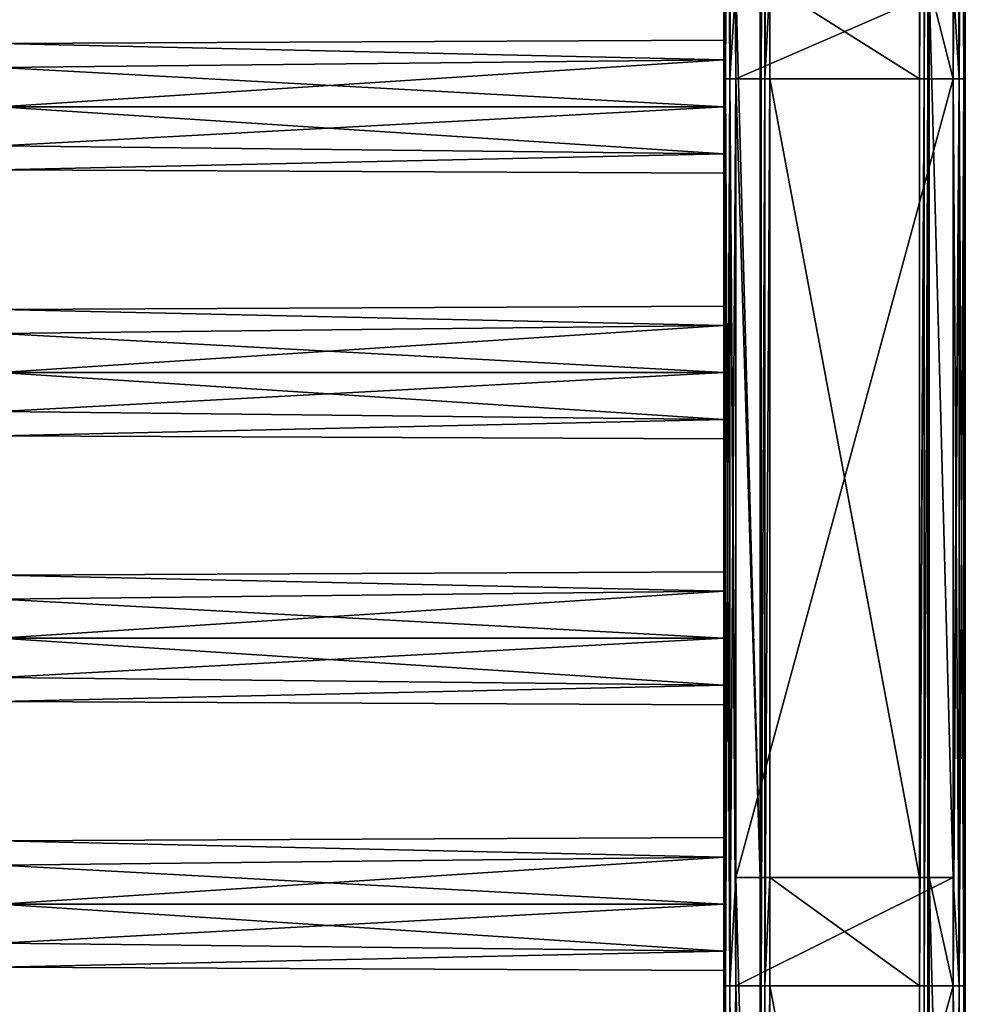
# Model space of a CAD drawing. Extents: x -252 to 252, y -10 to 1339.
# Tile 219 of 256: x 93 to 250, y 131 to 294. Entities that reach past the tile are written whole.
import ezdxf

# ---------------------------------------------------------------- set-up
doc = ezdxf.new("R2010")
doc.units = 0
doc.header["$LTSCALE"] = 52.148148
for name, color, linetype in [('113', 7, 'CONTINUOUS'), ('114', 7, 'CONTINUOUS'), ('115', 7, 'CONTINUOUS'), ('116', 7, 'CONTINUOUS'), ('117', 7, 'CONTINUOUS'), ('118', 7, 'CONTINUOUS'), ('119', 7, 'CONTINUOUS'), ('120', 7, 'CONTINUOUS'), ('17', 7, 'CONTINUOUS'), ('18', 7, 'CONTINUOUS'), ('19', 7, 'CONTINUOUS'), ('20', 7, 'CONTINUOUS'), ('21', 7, 'CONTINUOUS'), ('22', 7, 'CONTINUOUS'), ('23', 7, 'CONTINUOUS'), ('24', 7, 'CONTINUOUS'), ('25', 7, 'CONTINUOUS'), ('26', 7, 'CONTINUOUS'), ('27', 7, 'CONTINUOUS'), ('28', 7, 'CONTINUOUS'), ('29', 7, 'CONTINUOUS'), ('30', 7, 'CONTINUOUS')]:
    doc.layers.add(name, color=color, linetype=linetype)

msp = doc.modelspace()

# ---------------------------------------------------------------- linework, layer by layer
at = {"layer": '113', "color": 7, "linetype": 'CONTINUOUS'}
for points in [[(90.15, 157.96, 3.4), (210, 158.5), (90.15, 157.96, -3.4), (90.15, 157.96, 3.4)], [(210, 158.5), (210, 155.28, -7.78), (90.15, 157.96, -3.4), (210, 158.5)], [(210, 155.28, 7.78), (210, 158.5), (90.15, 157.96, 3.4), (210, 155.28, 7.78)], [(90.15, 157.96, -3.4), (210, 155.28, -7.78), (90.15, 153.97, -8.9), (90.15, 157.96, -3.4)], [(90.15, 153.97, 8.9), (210, 155.28, 7.78), (90.15, 157.96, 3.4), (90.15, 153.97, 8.9)], [(90.15, 147.5, 11), (210, 155.28, 7.78), (90.15, 153.97, 8.9), (90.15, 147.5, 11)], [(210, 147.5, 11), (210, 155.28, 7.78), (90.15, 147.5, 11), (210, 147.5, 11)], [(210, 155.28, -7.78), (210, 147.5, -11), (90.15, 153.97, -8.9), (210, 155.28, -7.78)], [(90.15, 153.97, -8.9), (210, 147.5, -11), (90.15, 147.5, -11), (90.15, 153.97, -8.9)]]:
    msp.add_3dface(points, dxfattribs=at)
at = {"layer": '114', "color": 7, "linetype": 'CONTINUOUS'}
for points in [[(210, 147.5, -11), (210, 139.72, -7.78), (90.15, 147.5, -11), (210, 147.5, -11)], [(90.15, 147.5, -11), (210, 139.72, -7.78), (90.15, 141.03, -8.9), (90.15, 147.5, -11)], [(210, 139.72, 7.78), (210, 147.5, 11), (90.15, 141.03, 8.9), (210, 139.72, 7.78)], [(210, 147.5, 11), (90.15, 147.5, 11), (90.15, 141.03, 8.9), (210, 147.5, 11)], [(90.15, 141.03, -8.9), (210, 139.72, -7.78), (90.15, 137.04, -3.4), (90.15, 141.03, -8.9)], [(90.15, 137.04, 3.4), (210, 139.72, 7.78), (90.15, 141.03, 8.9), (90.15, 137.04, 3.4)], [(210, 139.72, -7.78), (210, 136.5), (90.15, 137.04, -3.4), (210, 139.72, -7.78)], [(210, 136.5), (210, 139.72, 7.78), (90.15, 137.04, 3.4), (210, 136.5)], [(90.15, 137.04, -3.4), (210, 136.5), (90.15, 137.04, 3.4), (90.15, 137.04, -3.4)]]:
    msp.add_3dface(points, dxfattribs=at)
at = {"layer": '115', "color": 7, "linetype": 'CONTINUOUS'}
for points in [[(210, 202.5), (210, 199.28, -7.78), (90.15, 201.96, -3.4), (210, 202.5)], [(90.15, 201.96, 3.4), (210, 202.5), (90.15, 201.96, -3.4), (90.15, 201.96, 3.4)], [(210, 199.28, 7.78), (210, 202.5), (90.15, 201.96, 3.4), (210, 199.28, 7.78)], [(90.15, 197.97, 8.9), (210, 199.28, 7.78), (90.15, 201.96, 3.4), (90.15, 197.97, 8.9)], [(90.15, 201.96, -3.4), (210, 199.28, -7.78), (90.15, 197.97, -8.9), (90.15, 201.96, -3.4)], [(90.15, 191.5, 11), (210, 199.28, 7.78), (90.15, 197.97, 8.9), (90.15, 191.5, 11)], [(210, 191.5, 11), (210, 199.28, 7.78), (90.15, 191.5, 11), (210, 191.5, 11)], [(210, 199.28, -7.78), (210, 191.5, -11), (90.15, 197.97, -8.9), (210, 199.28, -7.78)], [(90.15, 197.97, -8.9), (210, 191.5, -11), (90.15, 191.5, -11), (90.15, 197.97, -8.9)]]:
    msp.add_3dface(points, dxfattribs=at)
at = {"layer": '116', "color": 7, "linetype": 'CONTINUOUS'}
for points in [[(210, 191.5, -11), (210, 183.72, -7.78), (90.15, 191.5, -11), (210, 191.5, -11)], [(90.15, 191.5, -11), (210, 183.72, -7.78), (90.15, 185.03, -8.9), (90.15, 191.5, -11)], [(210, 183.72, 7.78), (210, 191.5, 11), (90.15, 185.03, 8.9), (210, 183.72, 7.78)], [(210, 191.5, 11), (90.15, 191.5, 11), (90.15, 185.03, 8.9), (210, 191.5, 11)], [(90.15, 185.03, -8.9), (210, 183.72, -7.78), (90.15, 181.04, -3.4), (90.15, 185.03, -8.9)], [(90.15, 181.04, 3.4), (210, 183.72, 7.78), (90.15, 185.03, 8.9), (90.15, 181.04, 3.4)], [(210, 183.72, -7.78), (210, 180.5), (90.15, 181.04, -3.4), (210, 183.72, -7.78)], [(210, 180.5), (210, 183.72, 7.78), (90.15, 181.04, 3.4), (210, 180.5)], [(90.15, 181.04, -3.4), (210, 180.5), (90.15, 181.04, 3.4), (90.15, 181.04, -3.4)]]:
    msp.add_3dface(points, dxfattribs=at)
at = {"layer": '117', "color": 7, "linetype": 'CONTINUOUS'}
for points in [[(90.15, 245.96, 3.4), (210, 246.5), (90.15, 245.96, -3.4), (90.15, 245.96, 3.4)], [(210, 246.5), (210, 243.28, -7.78), (90.15, 245.96, -3.4), (210, 246.5)], [(210, 243.28, 7.78), (210, 246.5), (90.15, 245.96, 3.4), (210, 243.28, 7.78)], [(90.15, 245.96, -3.4), (210, 243.28, -7.78), (90.15, 241.97, -8.9), (90.15, 245.96, -3.4)], [(90.15, 241.97, 8.9), (210, 243.28, 7.78), (90.15, 245.96, 3.4), (90.15, 241.97, 8.9)], [(210, 243.28, -7.78), (210, 235.5, -11), (90.15, 241.97, -8.9), (210, 243.28, -7.78)], [(210, 235.5, 11), (210, 243.28, 7.78), (90.15, 235.5, 11), (210, 235.5, 11)], [(90.15, 235.5, 11), (210, 243.28, 7.78), (90.15, 241.97, 8.9), (90.15, 235.5, 11)], [(90.15, 241.97, -8.9), (210, 235.5, -11), (90.15, 235.5, -11), (90.15, 241.97, -8.9)]]:
    msp.add_3dface(points, dxfattribs=at)
at = {"layer": '118', "color": 7, "linetype": 'CONTINUOUS'}
for points in [[(90.15, 235.5, -11), (210, 227.72, -7.78), (90.15, 229.03, -8.9), (90.15, 235.5, -11)], [(210, 235.5, -11), (210, 227.72, -7.78), (90.15, 235.5, -11), (210, 235.5, -11)], [(210, 227.72, 7.78), (210, 235.5, 11), (90.15, 229.03, 8.9), (210, 227.72, 7.78)], [(210, 235.5, 11), (90.15, 235.5, 11), (90.15, 229.03, 8.9), (210, 235.5, 11)], [(90.15, 229.03, -8.9), (210, 227.72, -7.78), (90.15, 225.04, -3.4), (90.15, 229.03, -8.9)], [(90.15, 225.04, 3.4), (210, 227.72, 7.78), (90.15, 229.03, 8.9), (90.15, 225.04, 3.4)], [(210, 227.72, -7.78), (210, 224.5), (90.15, 225.04, -3.4), (210, 227.72, -7.78)], [(210, 224.5), (210, 227.72, 7.78), (90.15, 225.04, 3.4), (210, 224.5)], [(90.15, 225.04, -3.4), (210, 224.5), (90.15, 225.04, 3.4), (90.15, 225.04, -3.4)]]:
    msp.add_3dface(points, dxfattribs=at)
at = {"layer": '119', "color": 7, "linetype": 'CONTINUOUS'}
for points in [[(90.15, 289.96, 3.4), (210, 290.5), (90.15, 289.96, -3.4), (90.15, 289.96, 3.4)], [(210, 290.5), (210, 287.28, -7.78), (90.15, 289.96, -3.4), (210, 290.5)], [(210, 287.28, 7.78), (210, 290.5), (90.15, 289.96, 3.4), (210, 287.28, 7.78)], [(90.15, 289.96, -3.4), (210, 287.28, -7.78), (90.15, 285.97, -8.9), (90.15, 289.96, -3.4)], [(90.15, 285.97, 8.9), (210, 287.28, 7.78), (90.15, 289.96, 3.4), (90.15, 285.97, 8.9)], [(210, 279.5, 11), (210, 287.28, 7.78), (90.15, 279.5, 11), (210, 279.5, 11)], [(210, 287.28, -7.78), (210, 279.5, -11), (90.15, 285.97, -8.9), (210, 287.28, -7.78)], [(90.15, 279.5, 11), (210, 287.28, 7.78), (90.15, 285.97, 8.9), (90.15, 279.5, 11)], [(90.15, 285.97, -8.9), (210, 279.5, -11), (90.15, 279.5, -11), (90.15, 285.97, -8.9)]]:
    msp.add_3dface(points, dxfattribs=at)
at = {"layer": '120', "color": 7, "linetype": 'CONTINUOUS'}
for points in [[(210, 279.5, 11), (90.15, 279.5, 11), (90.15, 273.03, 8.9), (210, 279.5, 11)], [(210, 271.72, 7.78), (210, 279.5, 11), (90.15, 273.03, 8.9), (210, 271.72, 7.78)], [(90.15, 279.5, -11), (210, 271.72, -7.78), (90.15, 273.03, -8.9), (90.15, 279.5, -11)], [(210, 279.5, -11), (210, 271.72, -7.78), (90.15, 279.5, -11), (210, 279.5, -11)], [(90.15, 269.04, 3.4), (210, 271.72, 7.78), (90.15, 273.03, 8.9), (90.15, 269.04, 3.4)], [(90.15, 273.03, -8.9), (210, 271.72, -7.78), (90.15, 269.04, -3.4), (90.15, 273.03, -8.9)], [(210, 268.5), (210, 271.72, 7.78), (90.15, 269.04, 3.4), (210, 268.5)], [(210, 271.72, -7.78), (210, 268.5), (90.15, 269.04, -3.4), (210, 271.72, -7.78)], [(90.15, 269.04, -3.4), (210, 268.5), (90.15, 269.04, 3.4), (90.15, 269.04, -3.4)]]:
    msp.add_3dface(points, dxfattribs=at)
at = {"layer": '17', "color": 7, "linetype": 'CONTINUOUS'}
for points in [[(217.6, 284.1, -19), (217.6, 299.78, -19), (242.4, 284.1, -19), (217.6, 284.1, -19)], [(242.4, 284.1, -19), (217.6, 299.78, -19), (242.4, 299.78, -19), (242.4, 284.1, -19)], [(217.6, 151.89, -19), (217.6, 284.1, -19), (242.4, 151.89, -19), (217.6, 151.89, -19)], [(242.4, 151.89, -19), (217.6, 284.1, -19), (242.4, 284.1, -19), (242.4, 151.89, -19)], [(217.6, 133.95, -19), (217.6, 151.89, -19), (242.4, 133.95, -19), (217.6, 133.95, -19)], [(242.4, 133.95, -19), (217.6, 151.89, -19), (242.4, 151.89, -19), (242.4, 133.95, -19)], [(217.6, 4, -19), (217.6, 133.95, -19), (242.4, 4, -19), (217.6, 4, -19)], [(242.4, 4, -19), (217.6, 133.95, -19), (242.4, 133.95, -19), (242.4, 4, -19)]]:
    msp.add_3dface(points, dxfattribs=at)
at = {"layer": '18', "color": 7, "linetype": 'CONTINUOUS'}
for points in [[(243.2, 284.1, -18.79), (242.4, 284.1, -19), (243.2, 434.25, -18.79), (243.2, 284.1, -18.79)], [(242.4, 284.1, -19), (242.4, 299.78, -19), (243.2, 434.25, -18.79), (242.4, 284.1, -19)], [(243.79, 284.1, -18.2), (243.2, 284.1, -18.79), (243.79, 434.25, -18.2), (243.79, 284.1, -18.2)], [(243.79, 434.25, -18.2), (243.2, 284.1, -18.79), (243.2, 434.25, -18.79), (243.79, 434.25, -18.2)], [(244, 299.78, -17.4), (243.79, 284.1, -18.2), (244, 434.25, -17.4), (244, 299.78, -17.4)], [(244, 434.25, -17.4), (243.79, 284.1, -18.2), (243.79, 434.25, -18.2), (244, 434.25, -17.4)], [(244, 284.1, -17.4), (243.79, 284.1, -18.2), (244, 299.78, -17.4), (244, 284.1, -17.4)], [(242.4, 151.89, -19), (242.4, 284.1, -19), (243.2, 284.1, -18.79), (242.4, 151.89, -19)], [(243.2, 133.95, -18.79), (242.4, 133.95, -19), (243.2, 284.1, -18.79), (243.2, 133.95, -18.79)], [(242.4, 133.95, -19), (242.4, 151.89, -19), (243.2, 284.1, -18.79), (242.4, 133.95, -19)], [(243.79, 133.95, -18.2), (243.2, 133.95, -18.79), (243.79, 284.1, -18.2), (243.79, 133.95, -18.2)], [(243.79, 284.1, -18.2), (243.2, 133.95, -18.79), (243.2, 284.1, -18.79), (243.79, 284.1, -18.2)], [(244, 151.89, -17.4), (243.79, 133.95, -18.2), (244, 284.1, -17.4), (244, 151.89, -17.4)], [(244, 284.1, -17.4), (243.79, 133.95, -18.2), (243.79, 284.1, -18.2), (244, 284.1, -17.4)], [(244, 133.95, -17.4), (243.79, 133.95, -18.2), (244, 151.89, -17.4), (244, 133.95, -17.4)], [(243.53, 4, -18.53), (242.4, 4, -19), (243.2, 133.95, -18.79), (243.53, 4, -18.53)], [(242.4, 4, -19), (242.4, 133.95, -19), (243.2, 133.95, -18.79), (242.4, 4, -19)], [(243.79, 133.95, -18.2), (243.53, 4, -18.53), (243.2, 133.95, -18.79), (243.79, 133.95, -18.2)], [(244, 4, -17.4), (243.53, 4, -18.53), (244, 133.95, -17.4), (244, 4, -17.4)], [(244, 133.95, -17.4), (243.53, 4, -18.53), (243.79, 133.95, -18.2), (244, 133.95, -17.4)]]:
    msp.add_3dface(points, dxfattribs=at)
at = {"layer": '19', "color": 7, "linetype": 'CONTINUOUS'}
for points in [[(244, 151.89, -15), (244, 299.78, -17.4), (244, 299.78, -15), (244, 151.89, -15)], [(244, 284.1, -17.4), (244, 299.78, -17.4), (244, 151.89, -15), (244, 284.1, -17.4)], [(244, 151.89, -17.4), (244, 284.1, -17.4), (244, 151.89, -15), (244, 151.89, -17.4)], [(244, 133.95, -17.4), (244, 151.89, -17.4), (244, 4, -15), (244, 133.95, -17.4)], [(244, 4, -15), (244, 151.89, -17.4), (244, 151.89, -15), (244, 4, -15)], [(244, 4, -17.4), (244, 133.95, -17.4), (244, 4, -15), (244, 4, -17.4)]]:
    msp.add_3dface(points, dxfattribs=at)
at = {"layer": '20', "color": 7, "linetype": 'CONTINUOUS'}
for points in [[(244, 151.89, -15), (244, 299.78, -15), (248, 151.89, -15), (244, 151.89, -15)], [(248, 151.89, -15), (244, 299.78, -15), (248, 284.1, -15), (248, 151.89, -15)], [(248, 284.1, -15), (244, 299.78, -15), (248, 299.78, -15), (248, 284.1, -15)], [(244, 4, -15), (244, 151.89, -15), (248, 4, -15), (244, 4, -15)], [(248, 4, -15), (244, 151.89, -15), (248, 133.95, -15), (248, 4, -15)], [(248, 133.95, -15), (244, 151.89, -15), (248, 151.89, -15), (248, 133.95, -15)]]:
    msp.add_3dface(points, dxfattribs=at)
at = {"layer": '21', "color": 7, "linetype": 'CONTINUOUS'}
for points in [[(248, 284.1, -15), (248, 299.78, -15), (249, 434.25, -14.73), (248, 284.1, -15)], [(249, 284.1, -14.73), (248, 284.1, -15), (249, 434.25, -14.73), (249, 284.1, -14.73)], [(249.73, 284.1, -14), (249, 284.1, -14.73), (249.73, 434.25, -14), (249.73, 284.1, -14)], [(249.73, 434.25, -14), (249, 284.1, -14.73), (249, 434.25, -14.73), (249.73, 434.25, -14)], [(250, 299.78, -13), (249.73, 284.1, -14), (250, 434.25, -13), (250, 299.78, -13)], [(250, 434.25, -13), (249.73, 284.1, -14), (249.73, 434.25, -14), (250, 434.25, -13)], [(250, 284.1, -13), (249.73, 284.1, -14), (250, 299.78, -13), (250, 284.1, -13)], [(248, 133.95, -15), (248, 151.89, -15), (249, 284.1, -14.73), (248, 133.95, -15)], [(249, 133.95, -14.73), (248, 133.95, -15), (249, 284.1, -14.73), (249, 133.95, -14.73)], [(248, 151.89, -15), (248, 284.1, -15), (249, 284.1, -14.73), (248, 151.89, -15)], [(249.73, 284.1, -14), (249, 133.95, -14.73), (249, 284.1, -14.73), (249.73, 284.1, -14)], [(249.73, 133.95, -14), (249, 133.95, -14.73), (249.73, 284.1, -14), (249.73, 133.95, -14)], [(250, 284.1, -13), (249.73, 133.95, -14), (249.73, 284.1, -14), (250, 284.1, -13)], [(250, 151.89, -13), (249.73, 133.95, -14), (250, 284.1, -13), (250, 151.89, -13)], [(250, 133.95, -13), (249.73, 133.95, -14), (250, 151.89, -13), (250, 133.95, -13)], [(248, 4, -15), (248, 133.95, -15), (249, 133.95, -14.73), (248, 4, -15)], [(249.41, 4, -14.41), (248, 4, -15), (249, 133.95, -14.73), (249.41, 4, -14.41)], [(249.73, 133.95, -14), (249.41, 4, -14.41), (249, 133.95, -14.73), (249.73, 133.95, -14)], [(250, 133.95, -13), (249.41, 4, -14.41), (249.73, 133.95, -14), (250, 133.95, -13)], [(250, 4, -13), (249.41, 4, -14.41), (250, 133.95, -13), (250, 4, -13)]]:
    msp.add_3dface(points, dxfattribs=at)
at = {"layer": '22', "color": 7, "linetype": 'CONTINUOUS'}
for points in [[(250, 284.1, 13), (250, 299.78, -13), (250, 299.78, 13), (250, 284.1, 13)], [(250, 284.1, -13), (250, 299.78, -13), (250, 284.1, 13), (250, 284.1, -13)], [(250, 151.89, 13), (250, 284.1, -13), (250, 284.1, 13), (250, 151.89, 13)], [(250, 151.89, -13), (250, 284.1, -13), (250, 151.89, 13), (250, 151.89, -13)], [(250, 133.95, 13), (250, 151.89, -13), (250, 151.89, 13), (250, 133.95, 13)], [(250, 133.95, -13), (250, 151.89, -13), (250, 133.95, 13), (250, 133.95, -13)], [(250, 4, -13), (250, 133.95, -13), (250, 4, 13), (250, 4, -13)], [(250, 4, 13), (250, 133.95, -13), (250, 133.95, 13), (250, 4, 13)]]:
    msp.add_3dface(points, dxfattribs=at)
at = {"layer": '23', "color": 7, "linetype": 'CONTINUOUS'}
for points in [[(248, 299.78, 15), (249, 284.1, 14.73), (248, 434.25, 15), (248, 299.78, 15)], [(248, 434.25, 15), (249, 284.1, 14.73), (249, 434.25, 14.73), (248, 434.25, 15)], [(249, 284.1, 14.73), (249.73, 284.1, 14), (249, 434.25, 14.73), (249, 284.1, 14.73)], [(249, 434.25, 14.73), (249.73, 284.1, 14), (249.73, 434.25, 14), (249, 434.25, 14.73)], [(249.73, 284.1, 14), (250, 284.1, 13), (249.73, 434.25, 14), (249.73, 284.1, 14)], [(250, 284.1, 13), (250, 299.78, 13), (249.73, 434.25, 14), (250, 284.1, 13)], [(248, 284.1, 15), (249, 284.1, 14.73), (248, 299.78, 15), (248, 284.1, 15)], [(248, 284.1, 15), (249, 133.95, 14.73), (249, 284.1, 14.73), (248, 284.1, 15)], [(248, 151.89, 15), (249, 133.95, 14.73), (248, 284.1, 15), (248, 151.89, 15)], [(249, 284.1, 14.73), (249.73, 133.95, 14), (249.73, 284.1, 14), (249, 284.1, 14.73)], [(249, 133.95, 14.73), (249.73, 133.95, 14), (249, 284.1, 14.73), (249, 133.95, 14.73)], [(250, 133.95, 13), (250, 151.89, 13), (249.73, 284.1, 14), (250, 133.95, 13)], [(249.73, 133.95, 14), (250, 133.95, 13), (249.73, 284.1, 14), (249.73, 133.95, 14)], [(250, 151.89, 13), (250, 284.1, 13), (249.73, 284.1, 14), (250, 151.89, 13)], [(248, 133.95, 15), (249, 133.95, 14.73), (248, 151.89, 15), (248, 133.95, 15)], [(248, 133.95, 15), (249.41, 4, 14.41), (249, 133.95, 14.73), (248, 133.95, 15)], [(248, 4, 15), (249.41, 4, 14.41), (248, 133.95, 15), (248, 4, 15)], [(249, 133.95, 14.73), (249.41, 4, 14.41), (249.73, 133.95, 14), (249, 133.95, 14.73)], [(249.41, 4, 14.41), (250, 4, 13), (249.73, 133.95, 14), (249.41, 4, 14.41)], [(250, 4, 13), (250, 133.95, 13), (249.73, 133.95, 14), (250, 4, 13)]]:
    msp.add_3dface(points, dxfattribs=at)
at = {"layer": '24', "color": 7, "linetype": 'CONTINUOUS'}
for points in [[(248, 284.1, 15), (248, 299.78, 15), (212, 284.1, 15), (248, 284.1, 15)], [(212, 284.1, 15), (248, 299.78, 15), (212, 299.78, 15), (212, 284.1, 15)], [(212, 151.89, 15), (248, 284.1, 15), (212, 284.1, 15), (212, 151.89, 15)], [(248, 151.89, 15), (248, 284.1, 15), (212, 151.89, 15), (248, 151.89, 15)], [(212, 133.95, 15), (248, 151.89, 15), (212, 151.89, 15), (212, 133.95, 15)], [(248, 133.95, 15), (248, 151.89, 15), (212, 133.95, 15), (248, 133.95, 15)], [(212, 4, 15), (248, 133.95, 15), (212, 133.95, 15), (212, 4, 15)], [(248, 4, 15), (248, 133.95, 15), (212, 4, 15), (248, 4, 15)]]:
    msp.add_3dface(points, dxfattribs=at)
at = {"layer": '25', "color": 7, "linetype": 'CONTINUOUS'}
for points in [[(210, 299.78, 13), (210.27, 284.1, 14), (210, 434.25, 13), (210, 299.78, 13)], [(210, 434.25, 13), (210.27, 284.1, 14), (210.27, 434.25, 14), (210, 434.25, 13)], [(210.27, 434.25, 14), (211, 284.1, 14.73), (211, 434.25, 14.73), (210.27, 434.25, 14)], [(210.27, 284.1, 14), (211, 284.1, 14.73), (210.27, 434.25, 14), (210.27, 284.1, 14)], [(212, 284.1, 15), (212, 299.78, 15), (211, 434.25, 14.73), (212, 284.1, 15)], [(211, 284.1, 14.73), (212, 284.1, 15), (211, 434.25, 14.73), (211, 284.1, 14.73)], [(210, 284.1, 13), (210.27, 284.1, 14), (210, 299.78, 13), (210, 284.1, 13)], [(210, 151.89, 13), (210.27, 133.95, 14), (210, 284.1, 13), (210, 151.89, 13)], [(210, 284.1, 13), (210.27, 133.95, 14), (210.27, 284.1, 14), (210, 284.1, 13)], [(210.27, 133.95, 14), (211, 133.95, 14.73), (210.27, 284.1, 14), (210.27, 133.95, 14)], [(210.27, 284.1, 14), (211, 133.95, 14.73), (211, 284.1, 14.73), (210.27, 284.1, 14)], [(212, 151.89, 15), (212, 284.1, 15), (211, 284.1, 14.73), (212, 151.89, 15)], [(211, 133.95, 14.73), (212, 133.95, 15), (211, 284.1, 14.73), (211, 133.95, 14.73)], [(212, 133.95, 15), (212, 151.89, 15), (211, 284.1, 14.73), (212, 133.95, 15)], [(210, 133.95, 13), (210.27, 133.95, 14), (210, 151.89, 13), (210, 133.95, 13)], [(210, 4, 13), (210.59, 4, 14.41), (210, 133.95, 13), (210, 4, 13)], [(210, 133.95, 13), (210.59, 4, 14.41), (210.27, 133.95, 14), (210, 133.95, 13)], [(210.27, 133.95, 14), (210.59, 4, 14.41), (211, 133.95, 14.73), (210.27, 133.95, 14)], [(210.59, 4, 14.41), (212, 4, 15), (211, 133.95, 14.73), (210.59, 4, 14.41)], [(212, 4, 15), (212, 133.95, 15), (211, 133.95, 14.73), (212, 4, 15)]]:
    msp.add_3dface(points, dxfattribs=at)
at = {"layer": '26', "color": 7, "linetype": 'CONTINUOUS'}
for points in [[(210, 290.5), (210, 299.78, 13), (210, 287.28, -7.78), (210, 290.5)], [(210, 287.28, 7.78), (210, 299.78, 13), (210, 290.5), (210, 287.28, 7.78)], [(210, 299.78, 13), (210, 299.78, -13), (210, 287.28, -7.78), (210, 299.78, 13)], [(210, 284.1, 13), (210, 299.78, 13), (210, 287.28, 7.78), (210, 284.1, 13)], [(210, 299.78, -13), (210, 284.1, -13), (210, 287.28, -7.78), (210, 299.78, -13)], [(210, 279.5, 11), (210, 284.1, 13), (210, 287.28, 7.78), (210, 279.5, 11)], [(210, 284.1, -13), (210, 279.5, -11), (210, 287.28, -7.78), (210, 284.1, -13)], [(210, 271.72, 7.78), (210, 284.1, 13), (210, 279.5, 11), (210, 271.72, 7.78)], [(210, 246.5), (210, 284.1, 13), (210, 271.72, 7.78), (210, 246.5)], [(210, 243.28, 7.78), (210, 284.1, 13), (210, 246.5), (210, 243.28, 7.78)], [(210, 235.5, 11), (210, 284.1, 13), (210, 243.28, 7.78), (210, 235.5, 11)], [(210, 191.5, 11), (210, 284.1, 13), (210, 235.5, 11), (210, 191.5, 11)], [(210, 151.89, 13), (210, 284.1, 13), (210, 191.5, 11), (210, 151.89, 13)], [(210, 284.1, -13), (210, 151.89, -13), (210, 279.5, -11), (210, 284.1, -13)], [(210, 279.5, -11), (210, 235.5, -11), (210, 271.72, -7.78), (210, 279.5, -11)], [(210, 151.89, -13), (210, 235.5, -11), (210, 279.5, -11), (210, 151.89, -13)], [(210, 268.5), (210, 246.5), (210, 271.72, 7.78), (210, 268.5)], [(210, 271.72, -7.78), (210, 235.5, -11), (210, 268.5), (210, 271.72, -7.78)], [(210, 243.28, -7.78), (210, 246.5), (210, 268.5), (210, 243.28, -7.78)], [(210, 235.5, -11), (210, 243.28, -7.78), (210, 268.5), (210, 235.5, -11)], [(210, 202.5), (210, 199.28, 7.78), (210, 235.5, 11), (210, 202.5)], [(210, 199.28, 7.78), (210, 191.5, 11), (210, 235.5, 11), (210, 199.28, 7.78)], [(210, 235.5, -11), (210, 191.5, -11), (210, 227.72, -7.78), (210, 235.5, -11)], [(210, 227.72, 7.78), (210, 202.5), (210, 235.5, 11), (210, 227.72, 7.78)], [(210, 151.89, -13), (210, 191.5, -11), (210, 235.5, -11), (210, 151.89, -13)], [(210, 227.72, -7.78), (210, 191.5, -11), (210, 224.5), (210, 227.72, -7.78)], [(210, 224.5), (210, 202.5), (210, 227.72, 7.78), (210, 224.5)], [(210, 191.5, -11), (210, 199.28, -7.78), (210, 224.5), (210, 191.5, -11)], [(210, 199.28, -7.78), (210, 202.5), (210, 224.5), (210, 199.28, -7.78)], [(210, 183.72, 7.78), (210, 158.5), (210, 191.5, 11), (210, 183.72, 7.78)], [(210, 158.5), (210, 155.28, 7.78), (210, 191.5, 11), (210, 158.5)], [(210, 155.28, 7.78), (210, 151.89, 13), (210, 191.5, 11), (210, 155.28, 7.78)], [(210, 191.5, -11), (210, 151.89, -13), (210, 183.72, -7.78), (210, 191.5, -11)], [(210, 180.5), (210, 158.5), (210, 183.72, 7.78), (210, 180.5)], [(210, 183.72, -7.78), (210, 151.89, -13), (210, 180.5), (210, 183.72, -7.78)], [(210, 155.28, -7.78), (210, 158.5), (210, 180.5), (210, 155.28, -7.78)], [(210, 151.89, -13), (210, 155.28, -7.78), (210, 180.5), (210, 151.89, -13)], [(210, 147.5, 11), (210, 151.89, 13), (210, 155.28, 7.78), (210, 147.5, 11)], [(210, 151.89, -13), (210, 147.5, -11), (210, 155.28, -7.78), (210, 151.89, -13)], [(210, 139.72, 7.78), (210, 151.89, 13), (210, 147.5, 11), (210, 139.72, 7.78)], [(210, 133.95, 13), (210, 151.89, 13), (210, 139.72, 7.78), (210, 133.95, 13)], [(210, 151.89, -13), (210, 133.95, -13), (210, 147.5, -11), (210, 151.89, -13)], [(210, 147.5, -11), (210, 133.95, -13), (210, 139.72, -7.78), (210, 147.5, -11)], [(210, 136.5), (210, 133.95, 13), (210, 139.72, 7.78), (210, 136.5)], [(210, 139.72, -7.78), (210, 133.95, -13), (210, 136.5), (210, 139.72, -7.78)], [(210, 133.95, -13), (210, 133.95, 13), (210, 136.5), (210, 133.95, -13)], [(210, 4, 13), (210, 133.95, 13), (210, 15.5, 11), (210, 4, 13)], [(210, 114.5), (210, 133.95, 13), (210, 111.28, -7.78), (210, 114.5)], [(210, 111.28, 7.78), (210, 133.95, 13), (210, 114.5), (210, 111.28, 7.78)], [(210, 103.5, 11), (210, 133.95, 13), (210, 111.28, 7.78), (210, 103.5, 11)], [(210, 59.5, 11), (210, 133.95, 13), (210, 103.5, 11), (210, 59.5, 11)], [(210, 15.5, 11), (210, 133.95, 13), (210, 59.5, 11), (210, 15.5, 11)], [(210, 133.95, 13), (210, 133.95, -13), (210, 111.28, -7.78), (210, 133.95, 13)], [(210, 133.95, -13), (210, 103.5, -11), (210, 111.28, -7.78), (210, 133.95, -13)], [(210, 133.95, -13), (210, 4, -13), (210, 103.5, -11), (210, 133.95, -13)]]:
    msp.add_3dface(points, dxfattribs=at)
at = {"layer": '27', "color": 7, "linetype": 'CONTINUOUS'}
for points in [[(210, 284.1, -13), (210, 299.78, -13), (210.27, 434.25, -14), (210, 284.1, -13)], [(210.27, 284.1, -14), (210, 284.1, -13), (210.27, 434.25, -14), (210.27, 284.1, -14)], [(211, 434.25, -14.73), (210.27, 284.1, -14), (210.27, 434.25, -14), (211, 434.25, -14.73)], [(211, 284.1, -14.73), (210.27, 284.1, -14), (211, 434.25, -14.73), (211, 284.1, -14.73)], [(212, 434.25, -15), (211, 284.1, -14.73), (211, 434.25, -14.73), (212, 434.25, -15)], [(212, 299.78, -15), (211, 284.1, -14.73), (212, 434.25, -15), (212, 299.78, -15)], [(212, 284.1, -15), (211, 284.1, -14.73), (212, 299.78, -15), (212, 284.1, -15)], [(210.27, 133.95, -14), (210, 133.95, -13), (210.27, 284.1, -14), (210.27, 133.95, -14)], [(210, 151.89, -13), (210, 284.1, -13), (210.27, 284.1, -14), (210, 151.89, -13)], [(210, 133.95, -13), (210, 151.89, -13), (210.27, 284.1, -14), (210, 133.95, -13)], [(211, 133.95, -14.73), (210.27, 133.95, -14), (211, 284.1, -14.73), (211, 133.95, -14.73)], [(211, 284.1, -14.73), (210.27, 133.95, -14), (210.27, 284.1, -14), (211, 284.1, -14.73)], [(212, 151.89, -15), (211, 133.95, -14.73), (212, 284.1, -15), (212, 151.89, -15)], [(212, 284.1, -15), (211, 133.95, -14.73), (211, 284.1, -14.73), (212, 284.1, -15)], [(212, 133.95, -15), (211, 133.95, -14.73), (212, 151.89, -15), (212, 133.95, -15)], [(210, 4, -13), (210, 133.95, -13), (210.27, 133.95, -14), (210, 4, -13)], [(210.59, 4, -14.41), (210, 4, -13), (210.27, 133.95, -14), (210.59, 4, -14.41)], [(211, 133.95, -14.73), (210.59, 4, -14.41), (210.27, 133.95, -14), (211, 133.95, -14.73)], [(212, 133.95, -15), (210.59, 4, -14.41), (211, 133.95, -14.73), (212, 133.95, -15)], [(212, 4, -15), (210.59, 4, -14.41), (212, 133.95, -15), (212, 4, -15)]]:
    msp.add_3dface(points, dxfattribs=at)
at = {"layer": '28', "color": 7, "linetype": 'CONTINUOUS'}
for points in [[(216, 151.89, -15), (212, 299.78, -15), (216, 299.78, -15), (216, 151.89, -15)], [(212, 284.1, -15), (212, 299.78, -15), (216, 151.89, -15), (212, 284.1, -15)], [(212, 151.89, -15), (212, 284.1, -15), (216, 151.89, -15), (212, 151.89, -15)], [(216, 4, -15), (212, 151.89, -15), (216, 151.89, -15), (216, 4, -15)], [(212, 133.95, -15), (212, 151.89, -15), (216, 4, -15), (212, 133.95, -15)], [(212, 4, -15), (212, 133.95, -15), (216, 4, -15), (212, 4, -15)]]:
    msp.add_3dface(points, dxfattribs=at)
at = {"layer": '29', "color": 7, "linetype": 'CONTINUOUS'}
for points in [[(216, 151.89, -15), (216, 299.78, -15), (216, 151.89, -17.4), (216, 151.89, -15)], [(216, 151.89, -17.4), (216, 299.78, -15), (216, 284.1, -17.4), (216, 151.89, -17.4)], [(216, 284.1, -17.4), (216, 299.78, -15), (216, 299.78, -17.4), (216, 284.1, -17.4)], [(216, 4, -15), (216, 151.89, -15), (216, 4, -17.4), (216, 4, -15)], [(216, 4, -17.4), (216, 151.89, -15), (216, 133.95, -17.4), (216, 4, -17.4)], [(216, 133.95, -17.4), (216, 151.89, -15), (216, 151.89, -17.4), (216, 133.95, -17.4)]]:
    msp.add_3dface(points, dxfattribs=at)
at = {"layer": '30', "color": 7, "linetype": 'CONTINUOUS'}
for points in [[(216, 284.1, -17.4), (216, 299.78, -17.4), (216.21, 434.25, -18.2), (216, 284.1, -17.4)], [(216.21, 284.1, -18.2), (216, 284.1, -17.4), (216.21, 434.25, -18.2), (216.21, 284.1, -18.2)], [(216.8, 434.25, -18.79), (216.21, 284.1, -18.2), (216.21, 434.25, -18.2), (216.8, 434.25, -18.79)], [(216.8, 284.1, -18.79), (216.21, 284.1, -18.2), (216.8, 434.25, -18.79), (216.8, 284.1, -18.79)], [(217.6, 434.25, -19), (217.6, 299.78, -19), (216.8, 284.1, -18.79), (217.6, 434.25, -19)], [(217.6, 434.25, -19), (216.8, 284.1, -18.79), (216.8, 434.25, -18.79), (217.6, 434.25, -19)], [(217.6, 299.78, -19), (217.6, 284.1, -19), (216.8, 284.1, -18.79), (217.6, 299.78, -19)], [(216, 133.95, -17.4), (216, 151.89, -17.4), (216.21, 284.1, -18.2), (216, 133.95, -17.4)], [(216.21, 133.95, -18.2), (216, 133.95, -17.4), (216.21, 284.1, -18.2), (216.21, 133.95, -18.2)], [(216, 151.89, -17.4), (216, 284.1, -17.4), (216.21, 284.1, -18.2), (216, 151.89, -17.4)], [(216.8, 284.1, -18.79), (216.21, 133.95, -18.2), (216.21, 284.1, -18.2), (216.8, 284.1, -18.79)], [(216.8, 133.95, -18.79), (216.21, 133.95, -18.2), (216.8, 284.1, -18.79), (216.8, 133.95, -18.79)], [(217.6, 284.1, -19), (217.6, 151.89, -19), (216.8, 133.95, -18.79), (217.6, 284.1, -19)], [(217.6, 284.1, -19), (216.8, 133.95, -18.79), (216.8, 284.1, -18.79), (217.6, 284.1, -19)], [(217.6, 151.89, -19), (217.6, 133.95, -19), (216.8, 133.95, -18.79), (217.6, 151.89, -19)], [(216, 4, -17.4), (216, 133.95, -17.4), (216.21, 133.95, -18.2), (216, 4, -17.4)], [(216.47, 4, -18.53), (216, 4, -17.4), (216.21, 133.95, -18.2), (216.47, 4, -18.53)], [(216.8, 133.95, -18.79), (216.47, 4, -18.53), (216.21, 133.95, -18.2), (216.8, 133.95, -18.79)], [(217.6, 133.95, -19), (217.6, 4, -19), (216.47, 4, -18.53), (217.6, 133.95, -19)], [(217.6, 133.95, -19), (216.47, 4, -18.53), (216.8, 133.95, -18.79), (217.6, 133.95, -19)]]:
    msp.add_3dface(points, dxfattribs=at)

doc.saveas('drawing.dxf')
